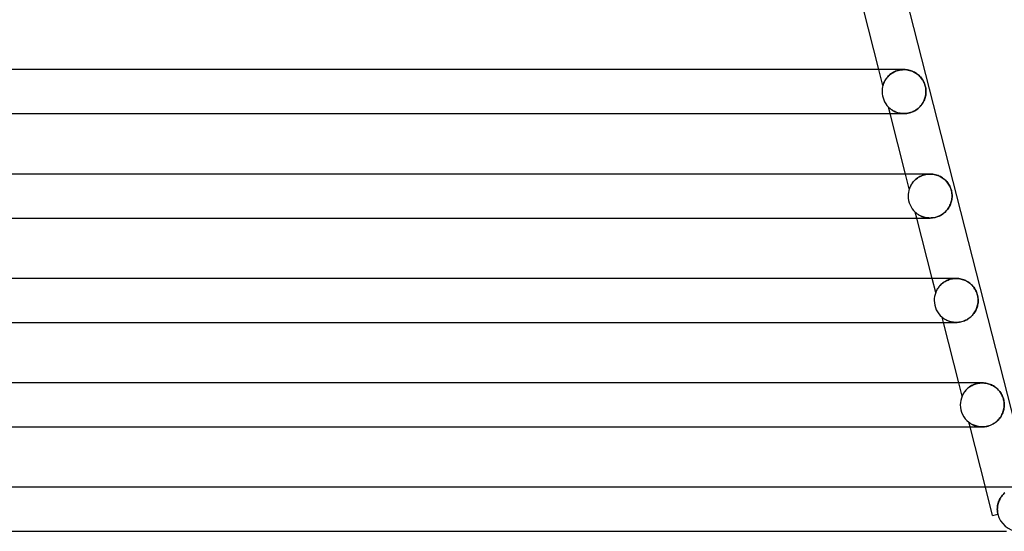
# Model space of a CAD drawing. Header units: millimetres. Extents: x -258 to 258, y -2 to 190.
# Tile 35 of 41: x 122 to 212, y 0 to 47. Entities that reach past the tile are written whole.
import ezdxf

# ---------------------------------------------------------------- set-up
doc = ezdxf.new("R2010")
doc.units = ezdxf.units.MM
doc.layers.add('HIDDEN', color=7, linetype='Continuous')
doc.layers.add('THICK', color=7, linetype='Continuous')

msp = doc.modelspace()

# ---------------------------------------------------------------- linework, layer by layer
at = {"layer": 'HIDDEN'}
for p, q in [((200.579, 40.556), (200.21, 42)), ((200.883, 41.182), (200.945, 41.263)), ((200.971, 41.295), (200.92, 41.232)), ((200.945, 41.263), (201.014, 41.344)), ((201.026, 41.358), (200.971, 41.295)), ((201.014, 41.344), (201.091, 41.425)), ((201.087, 41.421), (201.026, 41.358)), ((201.151, 41.483), (201.087, 41.421)), ((201.091, 41.425), (201.175, 41.504)), ((201.221, 41.543), (201.151, 41.483)), ((201.175, 41.504), (201.267, 41.58)), ((201.295, 41.602), (201.221, 41.543)), ((201.267, 41.58), (201.366, 41.652)), ((201.374, 41.658), (201.295, 41.602)), ((201.366, 41.652), (201.471, 41.72)), ((201.457, 41.712), (201.374, 41.658)), ((201.545, 41.762), (201.457, 41.712)), ((201.471, 41.72), (201.583, 41.782)), ((201.638, 41.809), (201.545, 41.762)), ((201.583, 41.782), (201.702, 41.838)), ((201.734, 41.851), (201.638, 41.809)), ((201.702, 41.838), (201.826, 41.886)), ((201.834, 41.889), (201.734, 41.851)), ((201.826, 41.886), (201.954, 41.927)), ((201.939, 41.922), (201.834, 41.889)), ((202.046, 41.95), (201.939, 41.922)), ((201.954, 41.927), (202.087, 41.959)), ((202.155, 41.972), (202.046, 41.95)), ((202.087, 41.959), (202.221, 41.982)), ((202.267, 41.988), (202.155, 41.972)), ((202.221, 41.982), (202.356, 41.995)), ((202.38, 41.997), (202.267, 41.988)), ((202.356, 41.995), (202.49, 42)), ((202.493, 42), (202.38, 41.997)), ((202.607, 41.997), (202.493, 42)), ((202.719, 41.987), (202.607, 41.997)), ((202.83, 41.971), (202.719, 41.987)), ((202.939, 41.949), (202.83, 41.971)), ((203.046, 41.922), (202.939, 41.949)), ((203.151, 41.888), (203.046, 41.922)), ((203.252, 41.85), (203.151, 41.888)), ((203.351, 41.807), (203.252, 41.85)), ((203.446, 41.758), (203.351, 41.807)), ((203.538, 41.706), (203.446, 41.758)), ((203.626, 41.648), (203.538, 41.706)), ((203.711, 41.587), (203.626, 41.648)), ((203.792, 41.522), (203.711, 41.587)), ((203.868, 41.454), (203.792, 41.522)), ((203.94, 41.383), (203.868, 41.454)), ((204.007, 41.31), (203.94, 41.383)), ((204.07, 41.234), (204.007, 41.31)), ((200.582, 40.566), (200.579, 40.558)), ((200.579, 40.556), (200.58, 40.559)), ((200.579, 40.558), (200.579, 40.556)), ((200.58, 40.559), (200.582, 40.567)), ((200.582, 40.567), (200.587, 40.584)), ((200.586, 40.58), (200.582, 40.566)), ((200.592, 40.599), (200.586, 40.58)), ((200.587, 40.584), (200.595, 40.609)), ((200.6, 40.625), (200.592, 40.599)), ((200.595, 40.609), (200.607, 40.646)), ((200.61, 40.657), (200.6, 40.625)), ((200.607, 40.646), (200.623, 40.693)), ((200.623, 40.694), (200.61, 40.657)), ((200.623, 40.693), (200.644, 40.749)), ((200.639, 40.735), (200.623, 40.694)), ((200.657, 40.78), (200.639, 40.735)), ((200.644, 40.749), (200.67, 40.81)), ((200.678, 40.829), (200.657, 40.78)), ((200.67, 40.81), (200.701, 40.878)), ((200.702, 40.88), (200.678, 40.829)), ((200.701, 40.878), (200.737, 40.949)), ((200.729, 40.934), (200.702, 40.88)), ((200.76, 40.99), (200.729, 40.934)), ((200.737, 40.949), (200.779, 41.024)), ((200.794, 41.048), (200.76, 40.99)), ((200.779, 41.024), (200.828, 41.102)), ((200.832, 41.108), (200.794, 41.048)), ((200.828, 41.102), (200.883, 41.182)), ((200.874, 41.169), (200.832, 41.108)), ((200.92, 41.232), (200.874, 41.169)), ((204.128, 41.157), (204.07, 41.234)), ((204.181, 41.078), (204.128, 41.157)), ((204.231, 40.996), (204.181, 41.078)), ((204.279, 40.909), (204.231, 40.996)), ((204.322, 40.818), (204.279, 40.909)), ((204.362, 40.724), (204.322, 40.818)), ((204.397, 40.626), (204.362, 40.724)), ((204.428, 40.524), (204.397, 40.626)), ((204.453, 40.421), (204.428, 40.524)), ((204.472, 40.315), (204.453, 40.421)), ((204.405, 39.407), (204.433, 39.505)), ((204.433, 39.505), (204.456, 39.603)), ((204.456, 39.603), (204.474, 39.701)), ((204.486, 40.21), (204.472, 40.315)), ((204.474, 39.701), (204.486, 39.8)), ((204.494, 40.105), (204.486, 40.21)), ((204.486, 39.8), (204.494, 39.9)), ((204.497, 40), (204.494, 40.105)), ((204.494, 39.9), (204.497, 40)), ((201.083, 38.588), (201.081, 38.591)), ((201.232, 38), (201.081, 38.591)), ((201.081, 38.591), (201.082, 38.589)), ((201.082, 38.589), (201.088, 38.583)), ((201.092, 38.58), (201.083, 38.588)), ((201.088, 38.583), (201.098, 38.573)), ((201.106, 38.565), (201.092, 38.58)), ((201.098, 38.573), (201.116, 38.556)), ((201.128, 38.545), (201.106, 38.565)), ((201.116, 38.556), (201.141, 38.533)), ((203.782, 38.472), (203.873, 38.554)), ((203.873, 38.554), (203.957, 38.639)), ((203.957, 38.639), (204.036, 38.728)), ((204.036, 38.728), (204.108, 38.821)), ((204.108, 38.821), (204.174, 38.916)), ((204.174, 38.916), (204.233, 39.013)), ((204.233, 39.013), (204.285, 39.111)), ((204.285, 39.111), (204.332, 39.209)), ((204.332, 39.209), (204.371, 39.308)), ((204.371, 39.308), (204.405, 39.407)), ((201.156, 38.518), (201.128, 38.545)), ((201.141, 38.533), (201.175, 38.501)), ((201.191, 38.488), (201.156, 38.518)), ((201.175, 38.501), (201.217, 38.465)), ((201.231, 38.453), (201.191, 38.488)), ((201.217, 38.465), (201.267, 38.425)), ((201.277, 38.417), (201.231, 38.453)), ((201.267, 38.425), (201.323, 38.382)), ((201.328, 38.378), (201.277, 38.417)), ((201.323, 38.382), (201.387, 38.337)), ((201.385, 38.338), (201.328, 38.378)), ((201.447, 38.298), (201.385, 38.338)), ((201.387, 38.337), (201.457, 38.292)), ((201.515, 38.258), (201.447, 38.298)), ((201.457, 38.292), (201.533, 38.247)), ((201.588, 38.218), (201.515, 38.258)), ((201.533, 38.247), (201.617, 38.204)), ((201.668, 38.179), (201.588, 38.218)), ((201.617, 38.204), (201.706, 38.162)), ((201.753, 38.143), (201.668, 38.179)), ((201.706, 38.162), (201.803, 38.124)), ((201.845, 38.109), (201.753, 38.143)), ((201.803, 38.124), (201.905, 38.089)), ((201.941, 38.078), (201.845, 38.109)), ((201.905, 38.089), (202.013, 38.059)), ((202.043, 38.052), (201.941, 38.078)), ((202.013, 38.059), (202.127, 38.034)), ((202.148, 38.03), (202.043, 38.052)), ((202.127, 38.034), (202.244, 38.015)), ((202.258, 38.014), (202.148, 38.03)), ((202.244, 38.015), (202.366, 38.004)), ((202.372, 38.004), (202.258, 38.014)), ((202.366, 38.004), (202.491, 38)), ((202.489, 38), (202.372, 38.004)), ((202.491, 38), (202.615, 38.004)), ((202.615, 38.004), (202.741, 38.016)), ((202.741, 38.016), (202.867, 38.036)), ((202.867, 38.036), (202.993, 38.064)), ((202.993, 38.064), (203.118, 38.101)), ((203.118, 38.101), (203.24, 38.146)), ((203.24, 38.146), (203.358, 38.198)), ((203.358, 38.198), (203.472, 38.258)), ((203.472, 38.258), (203.581, 38.324)), ((203.581, 38.324), (203.684, 38.395)), ((203.684, 38.395), (203.782, 38.472)), ((202.982, 31.145), (202.636, 32.5)), ((203.915, 32.259), (204.021, 32.313)), ((204.035, 32.319), (203.932, 32.268)), ((204.021, 32.313), (204.132, 32.36)), ((204.143, 32.365), (204.035, 32.319)), ((204.132, 32.36), (204.248, 32.402)), ((204.257, 32.405), (204.143, 32.365)), ((204.248, 32.402), (204.368, 32.437)), ((204.374, 32.439), (204.257, 32.405)), ((204.368, 32.437), (204.49, 32.465)), ((204.494, 32.465), (204.374, 32.439)), ((204.49, 32.465), (204.615, 32.484)), ((204.618, 32.485), (204.494, 32.465)), ((204.615, 32.484), (204.741, 32.496)), ((204.743, 32.496), (204.618, 32.485)), ((204.741, 32.496), (204.867, 32.5)), ((204.868, 32.5), (204.743, 32.496)), ((204.995, 32.496), (204.868, 32.5)), ((205.12, 32.484), (204.995, 32.496)), ((205.242, 32.464), (205.12, 32.484)), ((205.363, 32.437), (205.242, 32.464)), ((205.481, 32.403), (205.363, 32.437)), ((205.595, 32.363), (205.481, 32.403)), ((205.706, 32.316), (205.595, 32.363)), ((205.812, 32.263), (205.706, 32.316)), ((203.051, 31.324), (203.076, 31.378)), ((203.076, 31.378), (203.106, 31.437)), ((203.103, 31.431), (203.076, 31.376)), ((203.135, 31.489), (203.103, 31.431)), ((203.106, 31.437), (203.141, 31.501)), ((203.171, 31.551), (203.135, 31.489)), ((203.141, 31.501), (203.182, 31.568)), ((203.212, 31.616), (203.171, 31.551)), ((203.182, 31.568), (203.228, 31.639)), ((203.259, 31.683), (203.212, 31.616)), ((203.228, 31.639), (203.279, 31.711)), ((203.311, 31.751), (203.259, 31.683)), ((203.279, 31.711), (203.338, 31.785)), ((203.368, 31.82), (203.311, 31.751)), ((203.338, 31.785), (203.402, 31.858)), ((203.432, 31.89), (203.368, 31.82)), ((203.402, 31.858), (203.472, 31.931)), ((203.501, 31.958), (203.432, 31.89)), ((203.472, 31.931), (203.549, 32.002)), ((203.576, 32.026), (203.501, 31.958)), ((203.549, 32.002), (203.631, 32.071)), ((203.656, 32.091), (203.576, 32.026)), ((203.631, 32.071), (203.72, 32.138)), ((203.743, 32.154), (203.656, 32.091)), ((203.72, 32.138), (203.815, 32.201)), ((203.835, 32.213), (203.743, 32.154)), ((203.815, 32.201), (203.915, 32.259)), ((203.932, 32.268), (203.835, 32.213)), ((205.915, 32.204), (205.812, 32.263)), ((206.013, 32.14), (205.915, 32.204)), ((206.107, 32.071), (206.013, 32.14)), ((206.194, 31.998), (206.107, 32.071)), ((206.277, 31.922), (206.194, 31.998)), ((206.354, 31.842), (206.277, 31.922)), ((206.425, 31.759), (206.354, 31.842)), ((206.491, 31.673), (206.425, 31.759)), ((206.551, 31.585), (206.491, 31.673)), ((206.608, 31.492), (206.551, 31.585)), ((206.661, 31.394), (206.608, 31.492)), ((206.708, 31.292), (206.661, 31.394)), ((202.982, 31.145), (202.984, 31.151)), ((202.984, 31.151), (202.982, 31.145)), ((202.99, 31.169), (202.984, 31.151)), ((202.984, 31.151), (202.99, 31.168)), ((203, 31.197), (202.99, 31.169)), ((202.99, 31.168), (202.999, 31.195)), ((202.999, 31.195), (203.013, 31.231)), ((203.014, 31.233), (203, 31.197)), ((203.013, 31.231), (203.03, 31.274)), ((203.031, 31.277), (203.014, 31.233)), ((203.03, 31.274), (203.051, 31.324)), ((203.052, 31.325), (203.031, 31.277)), ((203.076, 31.376), (203.052, 31.325)), ((206.751, 31.186), (206.708, 31.292)), ((206.788, 31.075), (206.751, 31.186)), ((206.818, 30.962), (206.788, 31.075)), ((206.842, 30.846), (206.818, 30.962)), ((206.859, 30.73), (206.842, 30.846)), ((206.868, 30.615), (206.859, 30.73)), ((206.872, 30.5), (206.868, 30.615)), ((206.869, 30.394), (206.872, 30.5)), ((206.635, 29.562), (206.685, 29.662)), ((206.685, 29.662), (206.729, 29.763)), ((206.729, 29.763), (206.767, 29.867)), ((206.767, 29.867), (206.799, 29.971)), ((206.799, 29.971), (206.825, 30.076)), ((206.825, 30.076), (206.845, 30.182)), ((206.845, 30.182), (206.86, 30.288)), ((206.86, 30.288), (206.869, 30.394)), ((203.526, 29.024), (203.523, 29.026)), ((203.658, 28.5), (203.523, 29.026)), ((203.523, 29.026), (203.525, 29.024)), ((203.525, 29.024), (203.53, 29.019)), ((203.534, 29.016), (203.526, 29.024)), ((203.53, 29.019), (203.54, 29.01)), ((203.548, 29.003), (203.534, 29.016)), ((203.54, 29.01), (203.557, 28.995)), ((203.57, 28.984), (203.548, 29.003)), ((203.557, 28.995), (203.581, 28.975)), ((203.6, 28.959), (203.57, 28.984)), ((203.581, 28.975), (203.614, 28.947)), ((203.637, 28.929), (203.6, 28.959)), ((203.614, 28.947), (203.654, 28.915)), ((203.68, 28.895), (203.637, 28.929)), ((203.654, 28.915), (203.701, 28.88)), ((203.731, 28.859), (203.68, 28.895)), ((203.701, 28.88), (203.756, 28.842)), ((203.787, 28.821), (203.731, 28.859)), ((203.756, 28.842), (203.816, 28.802)), ((203.849, 28.782), (203.787, 28.821)), ((203.816, 28.802), (203.883, 28.762)), ((203.918, 28.743), (203.849, 28.782)), ((203.883, 28.762), (203.956, 28.722)), ((203.991, 28.704), (203.918, 28.743)), ((203.956, 28.722), (204.035, 28.683)), ((204.07, 28.667), (203.991, 28.704)), ((205.699, 28.682), (205.812, 28.738)), ((205.812, 28.738), (205.919, 28.8)), ((205.919, 28.8), (206.022, 28.868)), ((206.022, 28.868), (206.119, 28.941)), ((206.119, 28.941), (206.211, 29.019)), ((206.211, 29.019), (206.296, 29.102)), ((206.296, 29.102), (206.376, 29.188)), ((206.376, 29.188), (206.45, 29.277)), ((206.45, 29.277), (206.517, 29.369)), ((206.517, 29.369), (206.579, 29.464)), ((206.579, 29.464), (206.635, 29.562)), ((204.035, 28.683), (204.121, 28.646)), ((204.155, 28.633), (204.07, 28.667)), ((204.121, 28.646), (204.212, 28.612)), ((204.244, 28.601), (204.155, 28.633)), ((204.212, 28.612), (204.309, 28.58)), ((204.337, 28.572), (204.244, 28.601)), ((204.309, 28.58), (204.412, 28.553)), ((204.435, 28.548), (204.337, 28.572)), ((204.412, 28.553), (204.519, 28.531)), ((204.537, 28.528), (204.435, 28.548)), ((204.519, 28.531), (204.631, 28.514)), ((204.643, 28.513), (204.537, 28.528)), ((204.631, 28.514), (204.747, 28.504)), ((204.753, 28.503), (204.643, 28.513)), ((204.747, 28.504), (204.866, 28.5)), ((204.866, 28.5), (204.753, 28.503)), ((204.866, 28.5), (204.983, 28.503)), ((204.983, 28.503), (205.103, 28.514)), ((205.103, 28.514), (205.224, 28.532)), ((205.224, 28.532), (205.345, 28.558)), ((205.345, 28.558), (205.465, 28.592)), ((205.465, 28.592), (205.584, 28.634)), ((205.584, 28.634), (205.699, 28.682)), ((205.387, 21.728), (205.062, 23)), ((205.858, 22.442), (205.789, 22.37)), ((205.827, 22.411), (205.886, 22.468)), ((205.935, 22.512), (205.858, 22.442)), ((205.886, 22.468), (205.949, 22.524)), ((206.017, 22.58), (205.935, 22.512)), ((205.949, 22.524), (206.016, 22.578)), ((206.016, 22.578), (206.087, 22.632)), ((206.106, 22.645), (206.017, 22.58)), ((206.087, 22.632), (206.163, 22.683)), ((206.2, 22.707), (206.106, 22.645)), ((206.163, 22.683), (206.242, 22.732)), ((206.301, 22.765), (206.2, 22.707)), ((206.242, 22.732), (206.327, 22.778)), ((206.407, 22.817), (206.301, 22.765)), ((206.327, 22.778), (206.415, 22.821)), ((206.518, 22.865), (206.407, 22.817)), ((206.415, 22.821), (206.507, 22.86)), ((206.507, 22.86), (206.603, 22.896)), ((206.633, 22.905), (206.518, 22.865)), ((206.603, 22.896), (206.703, 22.926)), ((206.752, 22.939), (206.633, 22.905)), ((206.703, 22.926), (206.807, 22.952)), ((206.873, 22.966), (206.752, 22.939)), ((206.807, 22.952), (206.912, 22.973)), ((206.996, 22.985), (206.873, 22.966)), ((206.912, 22.973), (207.021, 22.988)), ((207.12, 22.996), (206.996, 22.985)), ((207.021, 22.988), (207.13, 22.997)), ((207.244, 23), (207.12, 22.996)), ((207.13, 22.997), (207.241, 23)), ((207.24, 23), (207.24, 23)), ((207.365, 22.996), (207.244, 23)), ((207.484, 22.985), (207.365, 22.996)), ((207.601, 22.967), (207.484, 22.985)), ((207.715, 22.943), (207.601, 22.967)), ((207.826, 22.913), (207.715, 22.943)), ((207.934, 22.876), (207.826, 22.913)), ((208.038, 22.835), (207.934, 22.876)), ((208.139, 22.788), (208.038, 22.835)), ((208.236, 22.736), (208.139, 22.788)), ((208.328, 22.68), (208.236, 22.736)), ((208.415, 22.621), (208.328, 22.68)), ((208.498, 22.558), (208.415, 22.621)), ((208.576, 22.492), (208.498, 22.558)), ((208.65, 22.423), (208.576, 22.492)), ((208.719, 22.352), (208.65, 22.423)), ((205.387, 21.728), (205.39, 21.734)), ((205.389, 21.734), (205.387, 21.728)), ((205.396, 21.751), (205.389, 21.734)), ((205.39, 21.734), (205.397, 21.754)), ((205.407, 21.778), (205.396, 21.751)), ((205.397, 21.754), (205.409, 21.783)), ((205.423, 21.815), (205.407, 21.778)), ((205.409, 21.783), (205.424, 21.817)), ((205.443, 21.86), (205.423, 21.815)), ((205.424, 21.817), (205.441, 21.854)), ((205.441, 21.854), (205.459, 21.892)), ((205.469, 21.911), (205.443, 21.86)), ((205.459, 21.892), (205.48, 21.933)), ((205.498, 21.968), (205.469, 21.911)), ((205.48, 21.933), (205.504, 21.978)), ((205.533, 22.029), (205.498, 21.968)), ((205.504, 21.978), (205.531, 22.025)), ((205.531, 22.025), (205.562, 22.076)), ((205.572, 22.092), (205.533, 22.029)), ((205.562, 22.076), (205.596, 22.129)), ((205.617, 22.159), (205.572, 22.092)), ((205.596, 22.129), (205.634, 22.183)), ((205.668, 22.228), (205.617, 22.159)), ((205.634, 22.183), (205.677, 22.239)), ((205.725, 22.299), (205.668, 22.228)), ((205.677, 22.239), (205.723, 22.296)), ((205.723, 22.296), (205.773, 22.353)), ((205.789, 22.37), (205.725, 22.299)), ((205.773, 22.353), (205.827, 22.411)), ((208.783, 22.278), (208.719, 22.352)), ((208.844, 22.202), (208.783, 22.278)), ((208.901, 22.123), (208.844, 22.202)), ((208.954, 22.04), (208.901, 22.123)), ((209.004, 21.954), (208.954, 22.04)), ((209.05, 21.864), (209.004, 21.954)), ((209.092, 21.772), (209.05, 21.864)), ((209.128, 21.678), (209.092, 21.772)), ((209.16, 21.581), (209.128, 21.678)), ((209.187, 21.484), (209.16, 21.581)), ((209.209, 21.386), (209.187, 21.484)), ((209.2, 20.579), (209.22, 20.684)), ((209.226, 21.288), (209.209, 21.386)), ((209.22, 20.684), (209.235, 20.789)), ((209.237, 21.191), (209.226, 21.288)), ((209.235, 20.789), (209.243, 20.894)), ((209.244, 21.095), (209.237, 21.191)), ((209.243, 20.894), (209.246, 21)), ((209.246, 21), (209.244, 21.095)), ((208.751, 19.687), (208.824, 19.776)), ((208.824, 19.776), (208.892, 19.869)), ((208.892, 19.869), (208.954, 19.964)), ((208.954, 19.964), (209.01, 20.063)), ((209.01, 20.063), (209.06, 20.164)), ((209.06, 20.164), (209.105, 20.266)), ((209.105, 20.266), (209.142, 20.369)), ((209.142, 20.369), (209.174, 20.474)), ((209.174, 20.474), (209.2, 20.579)), ((205.969, 19.464), (205.964, 19.468)), ((206.084, 19), (205.964, 19.468)), ((205.964, 19.468), (205.97, 19.463)), ((205.984, 19.451), (205.969, 19.464)), ((205.97, 19.463), (205.989, 19.448)), ((206.01, 19.431), (205.984, 19.451)), ((205.989, 19.448), (206.015, 19.426)), ((206.044, 19.404), (206.01, 19.431)), ((206.015, 19.426), (206.048, 19.401)), ((206.086, 19.373), (206.044, 19.404)), ((206.048, 19.401), (206.083, 19.375)), ((206.083, 19.375), (206.12, 19.349)), ((206.137, 19.338), (206.086, 19.373)), ((206.12, 19.349), (206.163, 19.32)), ((206.195, 19.3), (206.137, 19.338)), ((206.163, 19.32), (206.211, 19.29)), ((206.259, 19.262), (206.195, 19.3)), ((206.211, 19.29), (206.264, 19.259)), ((206.329, 19.223), (206.259, 19.262)), ((206.264, 19.259), (206.322, 19.227)), ((206.322, 19.227), (206.384, 19.196)), ((206.407, 19.185), (206.329, 19.223)), ((206.384, 19.196), (206.452, 19.165)), ((206.491, 19.148), (206.407, 19.185)), ((206.452, 19.165), (206.524, 19.135)), ((206.582, 19.113), (206.491, 19.148)), ((206.524, 19.135), (206.6, 19.107)), ((206.68, 19.082), (206.582, 19.113)), ((206.6, 19.107), (206.681, 19.081)), ((206.783, 19.054), (206.68, 19.082)), ((206.681, 19.081), (206.765, 19.058)), ((206.765, 19.058), (206.853, 19.039)), ((206.892, 19.031), (206.783, 19.054)), ((206.853, 19.039), (206.945, 19.022)), ((207.005, 19.014), (206.892, 19.031)), ((206.945, 19.022), (207.04, 19.01)), ((207.122, 19.004), (207.005, 19.014)), ((207.04, 19.01), (207.139, 19.003)), ((207.242, 19), (207.122, 19.004)), ((207.139, 19.003), (207.24, 19)), ((207.24, 19), (207.343, 19.003)), ((207.343, 19.003), (207.449, 19.011)), ((207.449, 19.011), (207.556, 19.025)), ((207.556, 19.025), (207.665, 19.046)), ((207.665, 19.046), (207.774, 19.073)), ((207.774, 19.073), (207.884, 19.106)), ((207.884, 19.106), (207.993, 19.147)), ((207.993, 19.147), (208.1, 19.194)), ((208.1, 19.194), (208.205, 19.248)), ((208.205, 19.248), (208.307, 19.308)), ((208.307, 19.308), (208.405, 19.374)), ((208.405, 19.374), (208.499, 19.445)), ((208.499, 19.445), (208.588, 19.521)), ((208.588, 19.521), (208.672, 19.602)), ((208.672, 19.602), (208.751, 19.687)), ((207.794, 12.304), (207.488, 13.5)), ((209.164, 13.448), (209.054, 13.42)), ((209.072, 13.425), (209.176, 13.451)), ((209.277, 13.471), (209.164, 13.448)), ((209.176, 13.451), (209.283, 13.472)), ((209.391, 13.487), (209.277, 13.471)), ((209.283, 13.472), (209.393, 13.488)), ((209.505, 13.497), (209.391, 13.487)), ((209.393, 13.488), (209.504, 13.497)), ((209.504, 13.497), (209.616, 13.5)), ((209.619, 13.5), (209.505, 13.497)), ((209.731, 13.497), (209.619, 13.5)), ((209.842, 13.487), (209.731, 13.497)), ((209.95, 13.472), (209.842, 13.487)), ((210.057, 13.451), (209.95, 13.472)), ((210.161, 13.424), (210.057, 13.451)), ((207.938, 12.578), (207.904, 12.522)), ((207.912, 12.536), (207.942, 12.583)), ((207.977, 12.637), (207.938, 12.578)), ((207.942, 12.583), (207.975, 12.633)), ((207.975, 12.633), (208.011, 12.685)), ((208.021, 12.699), (207.977, 12.637)), ((208.011, 12.685), (208.052, 12.739)), ((208.071, 12.762), (208.021, 12.699)), ((208.052, 12.739), (208.097, 12.795)), ((208.125, 12.827), (208.071, 12.762)), ((208.097, 12.795), (208.146, 12.851)), ((208.184, 12.892), (208.125, 12.827)), ((208.146, 12.851), (208.199, 12.907)), ((208.249, 12.956), (208.184, 12.892)), ((208.199, 12.907), (208.257, 12.963)), ((208.319, 13.019), (208.249, 12.956)), ((208.257, 12.963), (208.318, 13.019)), ((208.318, 13.019), (208.385, 13.074)), ((208.394, 13.081), (208.319, 13.019)), ((208.385, 13.074), (208.455, 13.127)), ((208.474, 13.14), (208.394, 13.081)), ((208.455, 13.127), (208.531, 13.179)), ((208.559, 13.197), (208.474, 13.14)), ((208.531, 13.179), (208.61, 13.228)), ((208.649, 13.25), (208.559, 13.197)), ((208.61, 13.228), (208.694, 13.274)), ((208.744, 13.299), (208.649, 13.25)), ((208.694, 13.274), (208.782, 13.318)), ((208.843, 13.344), (208.744, 13.299)), ((208.782, 13.318), (208.875, 13.357)), ((208.947, 13.385), (208.843, 13.344)), ((208.875, 13.357), (208.972, 13.393)), ((209.054, 13.42), (208.947, 13.385)), ((208.972, 13.393), (209.072, 13.425)), ((210.263, 13.393), (210.161, 13.424)), ((210.361, 13.356), (210.263, 13.393)), ((210.457, 13.315), (210.361, 13.356)), ((210.549, 13.27), (210.457, 13.315)), ((210.638, 13.22), (210.549, 13.27)), ((210.723, 13.167), (210.638, 13.22)), ((210.806, 13.11), (210.723, 13.167)), ((210.884, 13.049), (210.806, 13.11)), ((210.958, 12.986), (210.884, 13.049)), ((211.028, 12.92), (210.958, 12.986)), ((211.093, 12.852), (211.028, 12.92)), ((211.155, 12.782), (211.093, 12.852)), ((211.213, 12.709), (211.155, 12.782)), ((211.267, 12.635), (211.213, 12.709)), ((211.318, 12.558), (211.267, 12.635)), ((211.365, 12.479), (211.318, 12.558)), ((207.798, 12.314), (207.794, 12.306)), ((207.794, 12.304), (207.796, 12.31)), ((207.794, 12.306), (207.794, 12.304)), ((207.796, 12.31), (207.804, 12.327)), ((207.805, 12.329), (207.798, 12.314)), ((207.804, 12.327), (207.815, 12.352)), ((207.815, 12.353), (207.805, 12.329)), ((207.831, 12.385), (207.815, 12.353)), ((207.815, 12.352), (207.829, 12.382)), ((207.829, 12.382), (207.846, 12.415)), ((207.851, 12.425), (207.831, 12.385)), ((207.846, 12.415), (207.865, 12.451)), ((207.875, 12.471), (207.851, 12.425)), ((207.865, 12.451), (207.887, 12.492)), ((207.904, 12.522), (207.875, 12.471)), ((207.887, 12.492), (207.912, 12.536)), ((211.409, 12.396), (211.365, 12.479)), ((211.449, 12.312), (211.409, 12.396)), ((211.486, 12.224), (211.449, 12.312)), ((211.518, 12.135), (211.486, 12.224)), ((211.546, 12.045), (211.518, 12.135)), ((211.569, 11.953), (211.546, 12.045)), ((211.588, 11.861), (211.569, 11.953)), ((211.603, 11.77), (211.588, 11.861)), ((211.613, 11.68), (211.603, 11.77)), ((211.619, 11.589), (211.613, 11.68)), ((211.463, 10.727), (211.505, 10.833)), ((211.505, 10.833), (211.539, 10.939)), ((211.539, 10.939), (211.568, 11.047)), ((211.568, 11.047), (211.59, 11.156)), ((211.59, 11.156), (211.607, 11.269)), ((211.607, 11.269), (211.617, 11.383)), ((211.617, 11.383), (211.621, 11.5)), ((211.621, 11.5), (211.619, 11.589)), ((208.409, 9.912), (208.403, 9.916)), ((208.51, 9.5), (208.403, 9.916)), ((208.403, 9.916), (208.406, 9.914)), ((208.406, 9.914), (208.416, 9.907)), ((208.426, 9.899), (208.409, 9.912)), ((208.416, 9.907), (208.432, 9.894)), ((208.453, 9.879), (208.426, 9.899)), ((208.432, 9.894), (208.454, 9.878)), ((208.49, 9.853), (208.453, 9.879)), ((208.454, 9.878), (208.482, 9.858)), ((210.71, 9.826), (210.811, 9.896)), ((210.811, 9.896), (210.907, 9.972)), ((210.907, 9.972), (210.997, 10.053)), ((210.997, 10.053), (211.082, 10.139)), ((211.082, 10.139), (211.161, 10.229)), ((211.161, 10.229), (211.234, 10.323)), ((211.234, 10.323), (211.301, 10.42)), ((211.301, 10.42), (211.362, 10.521)), ((211.362, 10.521), (211.416, 10.623)), ((211.416, 10.623), (211.463, 10.727)), ((208.482, 9.858), (208.516, 9.835)), ((208.536, 9.822), (208.49, 9.853)), ((208.516, 9.835), (208.554, 9.81)), ((208.589, 9.788), (208.536, 9.822)), ((208.554, 9.81), (208.598, 9.783)), ((208.649, 9.753), (208.589, 9.788)), ((208.598, 9.783), (208.646, 9.755)), ((208.646, 9.755), (208.7, 9.725)), ((208.716, 9.717), (208.649, 9.753)), ((208.7, 9.725), (208.76, 9.696)), ((208.791, 9.681), (208.716, 9.717)), ((208.76, 9.696), (208.824, 9.666)), ((208.873, 9.645), (208.791, 9.681)), ((208.824, 9.666), (208.894, 9.637)), ((208.962, 9.612), (208.873, 9.645)), ((208.894, 9.637), (208.968, 9.61)), ((209.058, 9.581), (208.962, 9.612)), ((208.968, 9.61), (209.048, 9.584)), ((209.048, 9.584), (209.132, 9.56)), ((209.16, 9.554), (209.058, 9.581)), ((209.132, 9.56), (209.221, 9.54)), ((209.268, 9.531), (209.16, 9.554)), ((209.221, 9.54), (209.314, 9.523)), ((209.38, 9.514), (209.268, 9.531)), ((209.314, 9.523), (209.411, 9.511)), ((209.496, 9.504), (209.38, 9.514)), ((209.411, 9.511), (209.511, 9.503)), ((209.617, 9.5), (209.496, 9.504)), ((209.511, 9.503), (209.615, 9.5)), ((209.615, 9.5), (209.721, 9.503)), ((209.721, 9.503), (209.829, 9.511)), ((209.829, 9.511), (209.939, 9.526)), ((209.939, 9.526), (210.05, 9.548)), ((210.05, 9.548), (210.163, 9.576)), ((210.163, 9.576), (210.276, 9.612)), ((210.276, 9.612), (210.387, 9.655)), ((210.387, 9.655), (210.498, 9.705)), ((210.498, 9.705), (210.606, 9.762)), ((210.606, 9.762), (210.71, 9.826)), ((210.567, 1.443), (209.914, 4)), ((211.125, 2.714), (211.091, 2.616)), ((211.111, 2.674), (211.153, 2.783)), ((211.165, 2.81), (211.125, 2.714)), ((211.153, 2.783), (211.202, 2.89)), ((211.21, 2.905), (211.165, 2.81)), ((211.202, 2.89), (211.258, 2.995)), ((211.26, 2.999), (211.21, 2.905)), ((211.258, 2.995), (211.321, 3.098)), ((211.315, 3.09), (211.26, 2.999)), ((211.377, 3.179), (211.315, 3.09)), ((211.321, 3.098), (211.391, 3.198)), ((211.444, 3.266), (211.377, 3.179)), ((211.391, 3.198), (211.467, 3.295)), ((211.516, 3.35), (211.444, 3.266)), ((211.467, 3.295), (211.55, 3.387)), ((211.593, 3.43), (211.516, 3.35)), ((211.55, 3.387), (211.64, 3.474)), ((211.675, 3.506), (211.593, 3.43)), ((210.995, 2), (210.999, 2.116)), ((210.998, 2.106), (210.995, 2)), ((210.997, 1.928), (210.995, 2)), ((210.995, 2), (210.997, 1.917)), ((211.001, 1.855), (210.997, 1.928)), ((210.997, 1.917), (211.002, 1.838)), ((211.006, 2.211), (210.998, 2.106)), ((210.999, 2.116), (211.008, 2.231)), ((211.008, 1.782), (211.001, 1.855)), ((211.002, 1.838), (211.01, 1.763)), ((211.02, 2.315), (211.006, 2.211)), ((211.008, 2.231), (211.024, 2.343)), ((211.038, 2.417), (211.02, 2.315)), ((211.024, 2.343), (211.047, 2.454)), ((211.062, 2.517), (211.038, 2.417)), ((211.047, 2.454), (211.075, 2.564)), ((211.091, 2.616), (211.062, 2.517)), ((211.075, 2.564), (211.111, 2.674)), ((210.567, 1.443), (211.044, 1.565)), ((211.017, 1.709), (211.008, 1.782)), ((211.01, 1.763), (211.02, 1.693)), ((211.029, 1.637), (211.017, 1.709)), ((211.02, 1.693), (211.031, 1.626)), ((211.044, 1.565), (211.029, 1.637)), ((211.031, 1.626), (211.044, 1.565)), ((211.044, 1.565), (211.045, 1.565)), ((211.045, 1.565), (211.046, 1.565)), ((211.046, 1.565), (211.047, 1.565)), ((211.047, 1.565), (211.047, 1.566)), ((211.047, 1.566), (211.048, 1.566)), ((211.048, 1.566), (211.048, 1.566))]:
    msp.add_line(p, q, dxfattribs=at)
for centre, start, end in [((202.5, 40), 163.86289, 180.00002), ((202.5, 40), 180.00002, 224.78872), ((204.875, 30.5), 161.1728, 180.00002), ((204.875, 30.5), 180.00002, 227.4787), ((207.25, 21), 158.66387, 180.00002), ((207.25, 21), 180.00002, 229.98774), ((209.625, 11.5), 156.29933, 180.00002), ((209.625, 11.5), 180.00002, 232.35239), ((213, 2), 192.54392, 266.9469)]:
    msp.add_arc(centre, 2, start, end, dxfattribs=at)
at = {"layer": 'THICK'}
for p, q in [((190.239, 97.211), (214.056, 3.947)), ((200.21, 42), (198.805, 47.5)), ((202.49, 42), (1.989, 42)), ((202.49, 42), (202.624, 41.996)), ((202.624, 41.996), (202.755, 41.982)), ((202.755, 41.982), (202.883, 41.961)), ((202.883, 41.961), (203.008, 41.932)), ((203.008, 41.932), (203.128, 41.896)), ((203.128, 41.896), (203.245, 41.853)), ((203.245, 41.853), (203.357, 41.804)), ((203.357, 41.804), (203.464, 41.748)), ((203.464, 41.748), (203.566, 41.688)), ((203.566, 41.688), (203.662, 41.624)), ((203.662, 41.624), (203.752, 41.555)), ((203.752, 41.555), (203.837, 41.483)), ((203.837, 41.483), (203.915, 41.408)), ((203.915, 41.408), (203.988, 41.331)), ((203.988, 41.331), (204.056, 41.251)), ((204.056, 41.251), (204.12, 41.167)), ((204.12, 41.167), (204.179, 41.081)), ((204.179, 41.081), (204.234, 40.991)), ((204.234, 40.991), (204.283, 40.899)), ((204.283, 40.899), (204.328, 40.805)), ((204.328, 40.805), (204.368, 40.708)), ((204.368, 40.708), (204.403, 40.608)), ((204.403, 40.608), (204.432, 40.506)), ((204.432, 40.506), (204.456, 40.403)), ((204.456, 40.403), (204.475, 40.3)), ((204.423, 39.467), (204.39, 39.361)), ((204.45, 39.573), (204.423, 39.467)), ((204.47, 39.68), (204.45, 39.573)), ((204.485, 39.787), (204.47, 39.68)), ((204.475, 40.3), (204.487, 40.199)), ((204.494, 39.893), (204.485, 39.787)), ((204.487, 40.199), (204.495, 40.099)), ((204.497, 40), (204.494, 39.893)), ((204.495, 40.099), (204.497, 40)), ((203.878, 38.559), (203.784, 38.474)), ((203.967, 38.649), (203.878, 38.559)), ((204.049, 38.744), (203.967, 38.649)), ((204.123, 38.842), (204.049, 38.744)), ((204.191, 38.943), (204.123, 38.842)), ((204.251, 39.046), (204.191, 38.943)), ((204.304, 39.15), (204.251, 39.046)), ((204.351, 39.255), (204.304, 39.15)), ((204.39, 39.361), (204.351, 39.255)), ((2, 38), (202.492, 38)), ((202.636, 32.5), (201.232, 38)), ((202.609, 38.003), (202.489, 38)), ((202.731, 38.015), (202.609, 38.003)), ((202.855, 38.033), (202.731, 38.015)), ((202.979, 38.061), (202.855, 38.033)), ((203.103, 38.096), (202.979, 38.061)), ((203.226, 38.14), (203.103, 38.096)), ((203.346, 38.193), (203.226, 38.14)), ((203.463, 38.253), (203.346, 38.193)), ((203.575, 38.32), (203.463, 38.253)), ((203.683, 38.394), (203.575, 38.32)), ((203.784, 38.474), (203.683, 38.394)), ((204.865, 32.5), (1.994, 32.5)), ((204.867, 32.5), (204.991, 32.496)), ((204.991, 32.496), (205.113, 32.485)), ((205.113, 32.485), (205.233, 32.466)), ((205.233, 32.466), (205.351, 32.44)), ((205.351, 32.44), (205.465, 32.408)), ((205.465, 32.408), (205.576, 32.37)), ((205.576, 32.37), (205.683, 32.326)), ((205.683, 32.326), (205.787, 32.276)), ((205.787, 32.276), (205.886, 32.222)), ((205.886, 32.222), (205.981, 32.162)), ((205.981, 32.162), (206.071, 32.098)), ((206.071, 32.098), (206.157, 32.031)), ((206.157, 32.031), (206.237, 31.96)), ((206.237, 31.96), (206.312, 31.886)), ((206.312, 31.886), (206.382, 31.81)), ((206.382, 31.81), (206.447, 31.731)), ((206.447, 31.731), (206.507, 31.65)), ((206.507, 31.65), (206.563, 31.567)), ((206.563, 31.567), (206.614, 31.482)), ((206.614, 31.482), (206.661, 31.393)), ((206.661, 31.393), (206.705, 31.3)), ((206.705, 31.3), (206.744, 31.204)), ((206.744, 31.204), (206.778, 31.106)), ((206.778, 31.106), (206.807, 31.005)), ((206.807, 31.005), (206.831, 30.903)), ((206.831, 30.903), (206.849, 30.802)), ((206.849, 30.802), (206.862, 30.7)), ((206.862, 30.7), (206.869, 30.599)), ((206.872, 30.5), (206.868, 30.39)), ((206.869, 30.599), (206.872, 30.5)), ((206.686, 29.663), (206.636, 29.563)), ((206.729, 29.765), (206.686, 29.663)), ((206.767, 29.866), (206.729, 29.765)), ((206.798, 29.969), (206.767, 29.866)), ((206.824, 30.071), (206.798, 29.969)), ((206.844, 30.175), (206.824, 30.071)), ((206.859, 30.282), (206.844, 30.175)), ((206.868, 30.39), (206.859, 30.282)), ((205.795, 28.729), (205.683, 28.675)), ((205.904, 28.791), (205.795, 28.729)), ((206.008, 28.859), (205.904, 28.791)), ((206.108, 28.932), (206.008, 28.859)), ((206.201, 29.011), (206.108, 28.932)), ((206.289, 29.094), (206.201, 29.011)), ((206.371, 29.182), (206.289, 29.094)), ((206.447, 29.273), (206.371, 29.182)), ((206.516, 29.368), (206.447, 29.273)), ((206.579, 29.465), (206.516, 29.368)), ((206.636, 29.563), (206.579, 29.465)), ((2, 28.5), (204.867, 28.5)), ((205.062, 23), (203.658, 28.5)), ((204.98, 28.503), (204.866, 28.5)), ((205.096, 28.513), (204.98, 28.503)), ((205.214, 28.53), (205.096, 28.513)), ((205.332, 28.555), (205.214, 28.53)), ((205.45, 28.587), (205.332, 28.555)), ((205.567, 28.627), (205.45, 28.587)), ((205.683, 28.675), (205.567, 28.627)), ((207.24, 23), (1.997, 23)), ((207.241, 23), (207.355, 22.997)), ((207.355, 22.997), (207.468, 22.987)), ((207.468, 22.987), (207.58, 22.971)), ((207.58, 22.971), (207.691, 22.949)), ((207.691, 22.949), (207.8, 22.921)), ((207.8, 22.921), (207.906, 22.886)), ((207.906, 22.886), (208.01, 22.847)), ((208.01, 22.847), (208.111, 22.802)), ((208.111, 22.802), (208.208, 22.752)), ((208.208, 22.752), (208.302, 22.696)), ((208.302, 22.696), (208.393, 22.637)), ((208.393, 22.637), (208.48, 22.573)), ((208.48, 22.573), (208.562, 22.505)), ((208.562, 22.505), (208.639, 22.434)), ((208.639, 22.434), (208.712, 22.359)), ((208.712, 22.359), (208.781, 22.282)), ((208.781, 22.282), (208.844, 22.201)), ((208.844, 22.201), (208.904, 22.119)), ((208.904, 22.119), (208.958, 22.034)), ((208.958, 22.034), (209.009, 21.945)), ((209.009, 21.945), (209.056, 21.851)), ((209.056, 21.851), (209.099, 21.754)), ((209.099, 21.754), (209.137, 21.653)), ((209.137, 21.653), (209.17, 21.548)), ((209.17, 21.548), (209.198, 21.44)), ((209.198, 21.44), (209.219, 21.331)), ((209.221, 20.69), (209.203, 20.589)), ((209.219, 21.331), (209.234, 21.22)), ((209.235, 20.792), (209.221, 20.69)), ((209.234, 21.22), (209.243, 21.109)), ((209.243, 20.896), (209.235, 20.792)), ((209.243, 21.109), (209.246, 21)), ((209.246, 21), (209.243, 20.896)), ((208.847, 19.807), (208.775, 19.715)), ((208.914, 19.901), (208.847, 19.807)), ((208.973, 19.996), (208.914, 19.901)), ((209.026, 20.094), (208.973, 19.996)), ((209.073, 20.192), (209.026, 20.094)), ((209.114, 20.291), (209.073, 20.192)), ((209.149, 20.39), (209.114, 20.291)), ((209.179, 20.49), (209.149, 20.39)), ((209.203, 20.589), (209.179, 20.49)), ((2, 19), (207.242, 19)), ((207.488, 13.5), (206.084, 19)), ((207.364, 19.004), (207.242, 19)), ((207.487, 19.015), (207.364, 19.004)), ((207.611, 19.035), (207.487, 19.015)), ((207.736, 19.062), (207.611, 19.035)), ((207.86, 19.098), (207.736, 19.062)), ((207.98, 19.142), (207.86, 19.098)), ((208.098, 19.193), (207.98, 19.142)), ((208.212, 19.252), (208.098, 19.193)), ((208.32, 19.316), (208.212, 19.252)), ((208.423, 19.387), (208.32, 19.316)), ((208.52, 19.463), (208.423, 19.387)), ((208.611, 19.543), (208.52, 19.463)), ((208.696, 19.627), (208.611, 19.543)), ((208.775, 19.715), (208.696, 19.627)), ((209.615, 13.5), (1.999, 13.5)), ((209.615, 13.5), (209.615, 13.5)), ((209.616, 13.5), (209.729, 13.497)), ((209.729, 13.497), (209.841, 13.487)), ((209.841, 13.487), (209.951, 13.472)), ((209.951, 13.472), (210.061, 13.45)), ((210.061, 13.45), (210.169, 13.422)), ((210.169, 13.422), (210.275, 13.389)), ((210.275, 13.389), (210.378, 13.35)), ((210.378, 13.35), (210.478, 13.305)), ((210.478, 13.305), (210.575, 13.256)), ((210.575, 13.256), (210.669, 13.201)), ((210.669, 13.201), (210.76, 13.142)), ((210.76, 13.142), (210.847, 13.078)), ((210.847, 13.078), (210.929, 13.011)), ((210.929, 13.011), (211.007, 12.94)), ((211.007, 12.94), (211.081, 12.865)), ((211.081, 12.865), (211.15, 12.788)), ((211.15, 12.788), (211.215, 12.707)), ((211.215, 12.707), (211.275, 12.624)), ((211.275, 12.624), (211.33, 12.538)), ((211.33, 12.538), (211.382, 12.448)), ((211.382, 12.448), (211.43, 12.354)), ((211.43, 12.354), (211.473, 12.256)), ((211.473, 12.256), (211.511, 12.154)), ((211.511, 12.154), (211.544, 12.05)), ((211.544, 12.05), (211.572, 11.942)), ((211.572, 11.942), (211.594, 11.832)), ((211.594, 11.832), (211.609, 11.722)), ((211.609, 11.722), (211.618, 11.611)), ((211.486, 10.782), (211.444, 10.682)), ((211.522, 10.882), (211.486, 10.782)), ((211.552, 10.983), (211.522, 10.882)), ((211.576, 11.084), (211.552, 10.983)), ((211.595, 11.186), (211.576, 11.084)), ((211.609, 11.29), (211.595, 11.186)), ((211.618, 11.394), (211.609, 11.29)), ((211.618, 11.611), (211.621, 11.5)), ((211.621, 11.5), (211.618, 11.394)), ((210.787, 9.879), (210.684, 9.809)), ((210.884, 9.954), (210.787, 9.879)), ((210.976, 10.033), (210.884, 9.954)), ((211.062, 10.117), (210.976, 10.033)), ((211.141, 10.205), (211.062, 10.117)), ((211.214, 10.296), (211.141, 10.205)), ((211.281, 10.39), (211.214, 10.296)), ((211.342, 10.486), (211.281, 10.39)), ((211.396, 10.584), (211.342, 10.486)), ((211.444, 10.682), (211.396, 10.584)), ((2, 9.5), (209.618, 9.5)), ((209.914, 4), (208.51, 9.5)), ((209.736, 9.504), (209.617, 9.5)), ((209.857, 9.515), (209.736, 9.504)), ((209.98, 9.533), (209.857, 9.515)), ((210.103, 9.56), (209.98, 9.533)), ((210.225, 9.595), (210.103, 9.56)), ((210.345, 9.638), (210.225, 9.595)), ((210.462, 9.688), (210.345, 9.638)), ((210.575, 9.745), (210.462, 9.688)), ((210.684, 9.809), (210.575, 9.745)), ((212.993, 4), (1.742, 4)), ((107.622, 0), (126.133, 0)), ((126.133, 0), (143.279, 0)), ((143.279, 0), (158.876, 0)), ((158.876, 0), (172.754, 0)), ((172.754, 0), (184.762, 0)), ((184.762, 0), (194.772, 0)), ((194.772, 0), (202.675, 0)), ((202.675, 0), (208.386, 0)), ((208.386, 0), (211.842, 0))]:
    msp.add_line(p, q, dxfattribs=at)

doc.saveas('drawing.dxf')
